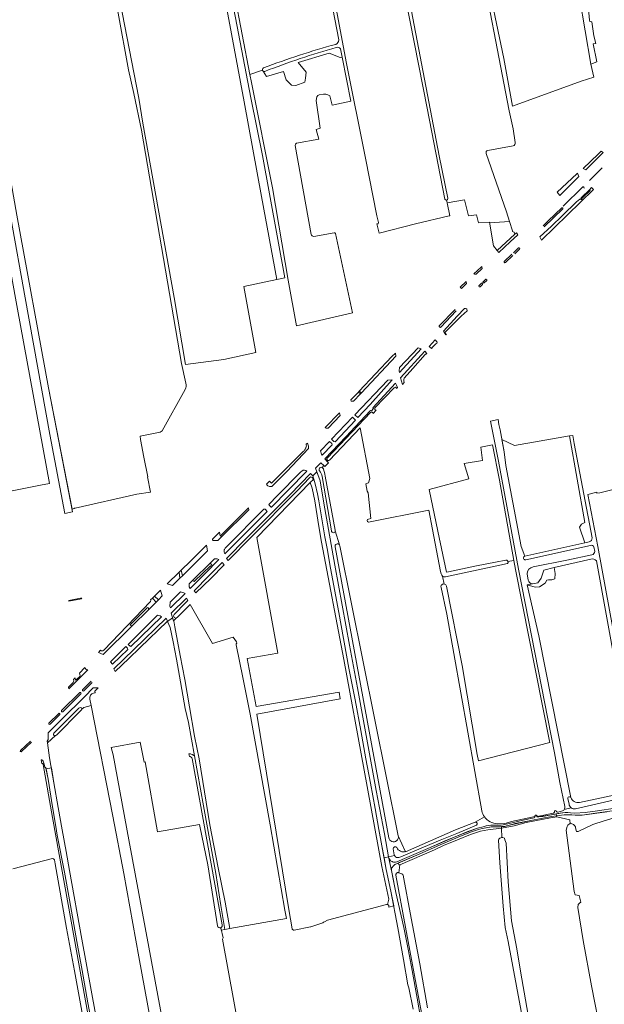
# Model space of a CAD drawing. Header units: metres. Extents: x 209813 to 223847, y 571801 to 587119.
# Tile 200 of 256: x 217443 to 217786, y 574814 to 575392. Entities that reach past the tile are written whole.
import ezdxf

# ---------------------------------------------------------------- set-up
doc = ezdxf.new("R2010")
doc.units = ezdxf.units.M
for name, color, linetype, lineweight in [('B-RO-GR-BEPLANTING_CULTUUR_ROOS-GV', 8, 'Continuous', 0), ('B-RO-GR-GRAS-GV', 8, 'Continuous', 0), ('B-RO-GR-GROENVOORZIENING-GV', 8, 'Continuous', 0), ('B-RO-GR-HAAG-GV', 8, 'Continuous', 0), ('B-RO-KW-KUNSTWERK_STUW-GV', 8, 'Continuous', 0), ('B-RO-OG-TERREIN_CULTUURSCHEIDING-GV', 8, 'Continuous', 0), ('B-RO-OG-WEG-GV', 8, 'Continuous', 0), ('B-RO-VH-ONVERHARD-GV', 8, 'Continuous', 0), ('B-RO-VH-VERHARDING_HALFVERHARDING-GV', 8, 'Continuous', 0), ('B-RO-VH-VERHARDING_OPEN-GV', 8, 'Continuous', 0), ('B-RO-VH-VERHARDING_PUIN-GV', 8, 'Continuous', 0), ('B-RO-VH-VERHARDING_SIERBESTRATING-GV', 8, 'Continuous', 0), ('B-RO-VH-VERHARDING_STRAATBAKSTEEN-GV', 8, 'Continuous', 0), ('B-RO-VH-VERHARDING_TEGEL-GV', 8, 'Continuous', 0)]:
    doc.layers.add(name, color=color, linetype=linetype, lineweight=lineweight)

msp = doc.modelspace()

# ---------------------------------------------------------------- linework, layer by layer
at = {"layer": 'B-RO-GR-BEPLANTING_CULTUUR_ROOS-GV', "flags": 128}
for points in [[(217785.167, 575305.18), (217777.784, 575297.914)], [(217773.844, 575294.036), (217762.302, 575282.678)], [(217761.447, 575281.836), (217753.512, 575274.101), (217750.44, 575271.305)], [(217751.098, 575270.683), (217762.01, 575281.116)], [(217736.07, 575258.248), (217733.056, 575255.385)], [(217733.768, 575254.769), (217736.685, 575257.529)], [(217732.185, 575254.558), (217727.643, 575250.244)], [(217728.366, 575249.665), (217732.748, 575253.811)], [(217716.74, 575239.887), (217715.184, 575238.41)], [(217715.884, 575237.793), (217717.351, 575239.198)], [(217714.341, 575237.598), (217712.769, 575236.052)], [(217713.482, 575235.474), (217714.92, 575236.86)], [(217698.877, 575222.079), (217689.524, 575212.441)], [(217690.49, 575211.814), (217699.368, 575221.318)], [(217589.563, 575107.273), (217590.761, 575106.159), (217590.905, 575106.085), (217600.763, 575116.058), (217611.716, 575127.281), (217611.242, 575127.659), (217610.385, 575127.788), (217609.972, 575127.789), (217609.772, 575127.763), (217609.578, 575127.716), (217609.388, 575127.646), (217609.022, 575127.454), (217607.931, 575126.64), (217594.263, 575112.655)], [(217594.263, 575112.655), (217589.524, 575107.884)], [(217586.568, 575104.908), (217581.43, 575099.734), (217569.766, 575088.044), (217563.795, 575082.092), (217563.362, 575081.336), (217563.277, 575081.143), (217563.153, 575080.75), (217563.122, 575080.549), (217563.111, 575080.345), (217563.141, 575079.928), (217563.304, 575079.092), (217563.537, 575078.682), (217571.613, 575086.667), (217588.419, 575103.522)], [(217588.419, 575103.522), (217587.198, 575104.86)]]:
    msp.add_lwpolyline(points, dxfattribs=at)
at = {"layer": 'B-RO-GR-BEPLANTING_CULTUUR_ROOS-GV'}
for points in [[(217774.418, 575293.319, 0.8835274), (217773.844, 575294.036)], [(217762.01, 575281.116, 0.8364815), (217761.447, 575281.836)], [(217736.685, 575257.529, 0.8965959), (217736.07, 575258.248)], [(217727.643, 575250.244, 0.8263369), (217728.366, 575249.665)], [(217715.184, 575238.41, 0.8936421), (217715.884, 575237.793)], [(217717.351, 575239.198, 0.8861945), (217716.74, 575239.887)], [(217712.769, 575236.052, 0.8862319), (217713.482, 575235.474)], [(217714.92, 575236.86, 0.8846179), (217714.341, 575237.598)], [(217689.524, 575212.441, 0.8080528), (217690.49, 575211.814)], [(217587.198, 575104.86, 0.3680547), (217586.568, 575104.908)], [(217589.524, 575107.884, 0.3552761), (217589.563, 575107.273)]]:
    msp.add_lwpolyline(points, format="xyb", dxfattribs=at)
at = {"layer": 'B-RO-GR-GRAS-GV', "flags": 128}
for points in [[(217427.419, 575112.991), (217438.693, 575115.612), (217455.396, 575118.927), (217460.568, 575120.005), (217441.876, 575222.273), (217431.316, 575279.608), (217425.608, 575311.537), (217424.352, 575323.343), (217421.819, 575336.043), (217419.042, 575350.706), (217418.726, 575351.231), (217415.818, 575367.344), (217415.025, 575366.999), (217414.43, 575371.101), (217415.134, 575371.13), (217403.61, 575434.977), (217388.1, 575522.809), (217358.577, 575688.187), (217357.213, 575695.729), (217356.777, 575697.367)], [(217478.825, 575529.859), (217488.856, 575475.196), (217488.592, 575473.212), (217500.527, 575410.791), (217513.095, 575346.233), (217515.447, 575331.395), (217533.835, 575229.134), (217540.45, 575189.843), (217562.945, 575192.783), (217581.788, 575196.856), (217574.714, 575235.7), (217594.069, 575239.693), (217585.042, 575288.407), (217574.934, 575344.021), (217565.345, 575395.402), (217549.676, 575477.062), (217539.705, 575530.139), (217528.876, 575584.95)], [(217574.674, 575555.11), (217571.522, 575560.225), (217569.154, 575560.316), (217543.466, 575554.395), (217541.861, 575554.079), (217550.348, 575508.253), (217569.308, 575407.206), (217578.334, 575360.026)], [(217630.436, 575380.302), (217598.926, 575543.265), (217596.937, 575542.917), (217583.479, 575548.141)], [(217734.114, 575320.061), (217732.903, 575328.111), (217730.522, 575338.695), (217711.532, 575437.541), (217691.739, 575540.99), (217653.396, 575538.323), (217646.913, 575536.802), (217656.703, 575483.29), (217689.485, 575312.354), (217694.562, 575287.382)], [(217393.764, 575528.032), (217393.642, 575526.294), (217407.127, 575446.903), (217419.779, 575376.201), (217420.505, 575372.209), (217421.473, 575372.446), (217422.267, 575368.544), (217421.219, 575368.289), (217425.455, 575345.002), (217428.749, 575326.689), (217432.637, 575327.713), (217441.505, 575277.432), (217460.072, 575176.103), (217473.938, 575105.009), (217475.048, 575105.243)], [(217540.747, 575178.894), (217538.149, 575190.37), (217514.66, 575327.369), (217510.181, 575348.817), (217507.006, 575362.787), (217494.835, 575429.568), (217492.436, 575440.457), (217475.935, 575529.115)], [(217692.809, 575286.951), (217682.393, 575340.354), (217657.147, 575468.717)], [(217619.189, 575451.228), (217634.914, 575367.541), (217646.214, 575310.968), (217652.919, 575277.106), (217653.829, 575273.146), (217653.569, 575272.312), (217652.878, 575272.402), (217654.137, 575266.949), (217675.44, 575272.33), (217695.29, 575277.03), (217695.651, 575277.1), (217694.115, 575284.821)], [(217716.326, 575422.853), (217727.307, 575369.363), (217732.385, 575341.379), (217772.886, 575356.139), (217780.169, 575358.495), (217778.54, 575366.16), (217765.156, 575444.531)], [(217778.54, 575366.16), (217782.092, 575367.45), (217779.824, 575378.054), (217781.49, 575378.344), (217780.33, 575382.68), (217778.983, 575390.972), (217777.937, 575391.137), (217777.773, 575391.957), (217776.823, 575400.749)], [(217624.815, 575372.499), (217606.572, 575367.177), (217611.297, 575361.446), (217610.931, 575357.884), (217610.475, 575355.509), (217605.359, 575353.5), (217602.711, 575353.865), (217599.605, 575356.879), (217598.096, 575361.798), (217588.016, 575358.794), (217586.139, 575361.98)], [(217614.248, 575266.158), (217604.88, 575318.402), (217605.027, 575319.075), (217605.762, 575319.735), (217618.727, 575322.182), (217617.209, 575327.809), (217619.618, 575328.463), (217617.139, 575344.804), (217617.602, 575346.855), (217618.198, 575347.648), (217619.057, 575348.177), (217621.571, 575348.574), (217622.894, 575348.508), (217624.151, 575348.111), (217625.143, 575347.516), (217626.598, 575342.026), (217637.639, 575344.486), (217632.383, 575370.287), (217631.401, 575370.098), (217624.815, 575372.499)], [(217585.676, 575362.615), (217578.334, 575360.026), (217579.224, 575355.379), (217591.505, 575293.556), (217600.839, 575239.278), (217605.748, 575212.52), (217638.533, 575220.094), (217628.476, 575266.749)], [(217730.719, 575273.788), (217729.026, 575279.449), (217717.075, 575313.775)], [(217717.919, 575315.385), (217732.965, 575318.128)], [(217693.811, 575286.345), (217694.115, 575284.821), (217704.328, 575286.572), (217706.612, 575277.154), (217711.343, 575277.722), (217712.478, 575272.991), (217718.913, 575273.464)], [(217732.39, 575268.203), (217730.719, 575273.788), (217721.871, 575273.171), (217718.913, 575273.464), (217721.278, 575259.46), (217723.437, 575256.705), (217733.827, 575266.312)], [(217627.735, 575267.168), (217615.762, 575265.051)], [(217733.827, 575266.312), (217733.544, 575267.54)], [(217526.758, 575150.963), (217540.251, 575175.186)], [(217724.513, 575154.573), (217724.003, 575157.523), (217719.476, 575156.653), (217724.31, 575133.041), (217736.086, 575069.781), (217757.076, 574961.873), (217760.252, 574944.441), (217763.142, 574930.437), (217763.127, 574929.583), (217762.931, 574928.971), (217762.78, 574928.67), (217766.972, 574929.639)], [(217647.971, 575099.139), (217649.341, 575099.377), (217647.795, 575114.555), (217647.243, 575115.476), (217646.349, 575119.723), (217647.955, 575120.462), (217648.734, 575122.857), (217643.053, 575152.639), (217625.029, 575133.6)], [(217728.65, 575130.551), (217727.603, 575138.505), (217725.17, 575151.449), (217724.513, 575154.573)], [(217475.798, 575105.542), (217511.972, 575113.648), (217519.886, 575114.958), (217518.206, 575123.948), (217518.381, 575123.978), (217516.096, 575135.398), (217514.121, 575145.833), (217513.885, 575147.839), (217525.608, 575150.176)], [(217765.91, 575147.866), (217733.683, 575142.362), (217726.271, 575145.714), (217727.603, 575138.505)], [(217779.267, 575088.026), (217768.769, 575143.44), (217767.844, 575148.196), (217765.91, 575147.866), (217775.005, 575097.134), (217773.021, 575096.102), (217771.751, 575094.436)], [(217733.352, 575074.695), (217724.832, 575121.856), (217720.815, 575142.648), (217713.824, 575141.262), (217714.91, 575133.453), (217704.192, 575131.657), (217706.922, 575122.781), (217683.54, 575116.386), (217688.69, 575091.93), (217693.641, 575067.991), (217694.891, 575068.14), (217711.336, 575071.578), (217722.565, 575073.879), (217728.605, 575075.017), (217729.173, 575074.917), (217729.793, 575074.452), (217729.821, 575074.116)], [(217624.243, 575133.418), (217623.668, 575132.826), (217624.401, 575132.023), (217622.277, 575130.013), (217621.701, 575130.553), (217620.675, 575129.399)], [(217728.65, 575130.551), (217737.54, 575083.085), (217739.803, 575077.406), (217775.042, 575085.189), (217771.751, 575094.436)], [(217622.47, 575124.355), (217628.367, 575092.629)], [(217797.72, 575118.106), (217785.249, 575114.905), (217783.811, 575114.517), (217782.064, 575114.241), (217781.975, 575114.862), (217776.784, 575113.501), (217782.552, 575083.055), (217795.9, 575010.353)], [(217692.415, 575060.987), (217691.479, 575065.567), (217690.96, 575066.207), (217690.582, 575067.033), (217690.286, 575068.291), (217685.471, 575092.929), (217683.319, 575104.305), (217647.929, 575097.332)], [(217631.086, 575083.484), (217665.387, 574913.158), (217669.715, 574903.881), (217698.926, 574916.779), (217710.494, 574921.204), (217715.947, 574924.383)], [(217778.355, 575083.621), (217740.243, 575075.094)], [(217775.042, 575085.189), (217777.589, 575085.752)], [(217780.747, 575080.137), (217780.258, 575082.796)], [(217744.633, 575071.055), (217764.387, 575075.019), (217779.153, 575078.117)], [(217754.366, 574967.895), (217754.248, 574968.768), (217734.303, 575069.433), (217733.352, 575074.695), (217729.821, 575074.116), (217729.855, 575073.7), (217729.522, 575072.977), (217720.638, 575071.055), (217693.114, 575065.125), (217692.248, 575065.161), (217691.479, 575065.567)], [(217755.495, 575063.385), (217757.241, 575064.02), (217757.479, 575067.116), (217757.003, 575070.607), (217750.957, 575069.189), (217749.262, 575064.441), (217747.311, 575061.727), (217741.037, 575060.54)], [(217778.431, 575075.633), (217757.003, 575070.607)], [(217806.503, 574947.385), (217805.481, 574954.792), (217803.917, 574961.725), (217802.015, 574968.012), (217793.639, 575009.92), (217781.77, 575074.567)], [(217741.663, 575063.316), (217741.163, 575066.875)], [(217714.469, 574927.78), (217693.832, 575043.25), (217690.521, 575059.014)], [(217693.654, 575059.735), (217702.997, 575013.249), (217711.789, 574960.942), (217712.582, 574957.254), (217754.366, 574967.895)], [(217755.495, 575063.385), (217753.59, 575063.385), (217752.717, 575063.227), (217751.685, 575061.48), (217748.351, 575059.258), (217745.732, 575059.178), (217741.037, 575060.54)], [(217741.037, 575060.54), (217744.186, 575061.136)], [(217741.037, 575060.54), (217747.875, 575030.524), (217766.748, 574935.72)], [(217543.271, 575048.932), (217535.618, 575041.357), (217535.293, 575041.209), (217533.409, 575039.471), (217533.56, 575039.06), (217533.79, 575038.13), (217534.2, 575035.85), (217537.44, 575018.94), (217540.18, 575004.95), (217542.76, 574988.99), (217545.84, 574971.61), (217548.51, 574958.29), (217554.85, 574919.66), (217559.77, 574894.41), (217563.83, 574874.173), (217566.491, 574858.748), (217599.838, 574864.691), (217598.904, 574869.604), (217590.176, 574919.689), (217578.431, 574984.664), (217574.099, 575006.155), (217570.258, 575025.361)], [(217570.559, 575026.212), (217570.4, 575027.09), (217568.42, 575029.69), (217556.4, 575026.05), (217543.271, 575048.932)], [(217524.025, 574782.395), (217513.159, 574842.116), (217504.256, 574891.155), (217497.838, 574924.64), (217485.2, 574989.665), (217480.888, 574988.543), (217479.539, 574987.613), (217479.403, 574987.135), (217478.682, 574986.379), (217464.726, 574972.332), (217464.169, 574971.988), (217459.422, 574967.801), (217460.704, 574959), (217463.27, 574944.29), (217465.71, 574929.89), (217468.01, 574916.76), (217470.37, 574904), (217472.35, 574892.8), (217479.66, 574852.57), (217487.61, 574808.63)], [(217559.33, 574860.341), (217553.513, 574896.124), (217548.937, 574918.768), (217548.744, 574919.807), (217524.049, 574915.556), (217516.729, 574956.608), (217516.188, 574956.506), (217513.973, 574968.135), (217496.861, 574964.957), (217498.04, 574960.795), (217507.302, 574910.884), (217526.49, 574807.91)], [(217771.786, 574932.805), (217796.693, 574938.033)], [(217765.663, 574931.763), (217764.968, 574935.102)], [(217765.983, 574936.145), (217766.748, 574935.72)], [(217784.618, 574796.223), (217778.798, 574825.221), (217773.929, 574851.785), (217770.754, 574871.047), (217771.072, 574872.952), (217771.784, 574873.707), (217772.67, 574874.15), (217771.586, 574878.233), (217769.285, 574878.579), (217768.649, 574880.579), (217763.951, 574916.497), (217764.516, 574918.744), (217765.011, 574919.494), (217765.905, 574920.153), (217766.343, 574920.225), (217766.054, 574922.563), (217758.425, 574924.323), (217754.848, 574923.794), (217740.497, 574920.957), (217733.554, 574919.074), (217725.962, 574917.599)], [(217742.493, 574784.02), (217729.952, 574851.092), (217728.206, 574859.426), (217726.936, 574871.809), (217725.11, 574897.368), (217724.316, 574910.703), (217724.475, 574911.258), (217725.031, 574911.893), (217726.224, 574912.22), (217725.962, 574917.599), (217717.919, 574916.779), (217713.652, 574915.985), (217707.799, 574913.902), (217700.126, 574910.925), (217692.056, 574907.552), (217686.599, 574904.906), (217666.325, 574896.174), (217665.832, 574891.538), (217666.932, 574891.028), (217667.546, 574890.817), (217668.012, 574890.478), (217668.285, 574890.011), (217668.708, 574887.947), (217672.386, 574867.971), (217678.075, 574838.04), (217682.672, 574812.243)], [(217726.224, 574912.22), (217726.861, 574912.111), (217727.688, 574911.714), (217728.052, 574910.921), (217728.795, 574908.851), (217729.853, 574886.096), (217731.97, 574863.342), (217735.012, 574846.806), (217737.261, 574833.709), (217740.965, 574812.41), (217747.183, 574778.94), (217752.872, 574745.206), (217753.269, 574743.618), (217754.453, 574742.541), (217761.23, 574745.018), (217776.836, 574750.377), (217788.796, 574754.312), (217789.841, 574754.176), (217790.401, 574752.86)], [(217483.57, 574788.788), (217475.235, 574833.953), (217470.711, 574858.956), (217463.911, 574896.749), (217463.541, 574899.183), (217462.959, 574899.766), (217462.383, 574899.791), (217439.146, 574893.753)], [(217592.144, 574697.672), (217591.442, 574701.242), (217590.054, 574701.432), (217589.644, 574702.662), (217562.204, 574852.528), (217562.554, 574853.314), (217561.265, 574859.237)]]:
    msp.add_lwpolyline(points, dxfattribs=at)
at = {"layer": 'B-RO-GR-GRAS-GV'}
for points in [[(217586.349, 575363.869, -0.0263544), (217628.754, 575377.73)], [(217628.754, 575377.73, 0.3128235), (217630.436, 575380.302)], [(217732.965, 575318.128, 0.3865237), (217734.114, 575320.061)], [(217717.075, 575313.775, -0.4699964), (217717.919, 575315.385)], [(217628.476, 575266.749, 0.3696771), (217627.735, 575267.168)], [(217733.544, 575267.54, -0.4207852), (217732.39, 575268.203)], [(217615.762, 575265.051, -0.4099222), (217614.248, 575266.158)], [(217540.251, 575175.186, 0.1693634), (217540.747, 575178.894)], [(217525.608, 575150.176, 0.2219079), (217526.758, 575150.963)], [(217620.675, 575129.399, -0.2323509), (217621.44, 575128.551)], [(217621.44, 575128.551, -0.0464843), (217622.47, 575124.355)], [(217625.029, 575133.6, -0.2250131), (217624.243, 575133.418)], [(217475.048, 575105.243, -0.1414492), (217475.798, 575105.542)], [(217647.929, 575097.332, -0.9563188), (217647.971, 575099.139)], [(217628.367, 575092.629, -0.0755698), (217628.436, 575092.288)], [(217777.589, 575085.752, 0.3170431), (217779.267, 575088.026)], [(217630.863, 575083.967, -0.0970274), (217631.086, 575083.484)], [(217780.258, 575082.796, 0.4131389), (217778.355, 575083.621)], [(217740.243, 575075.094, -0.8946577), (217739.803, 575077.406)], [(217779.153, 575078.117, 0.3306482), (217780.747, 575080.137)], [(217741.163, 575066.875, -0.3858586), (217744.633, 575071.055)], [(217781.77, 575074.567, 0.3314253), (217778.431, 575075.633)], [(217744.186, 575061.136, -0.3443558), (217741.663, 575063.316)], [(217570.258, 575025.361, -0.2094876), (217570.559, 575026.212)], [(217764.968, 574935.102, -0.4469966), (217765.983, 574936.145)], [(217766.972, 574929.639, -0.2038403), (217765.663, 574931.763)], [(217766.748, 574935.72, 0.4045718), (217771.786, 574932.805)], [(217715.947, 574924.383, -0.0982876), (217714.469, 574927.78)], [(217561.265, 574859.237, -0.4918465), (217559.33, 574860.341)]]:
    msp.add_lwpolyline(points, format="xyb", dxfattribs=at)
at = {"layer": 'B-RO-GR-GRAS-GV', "flags": 128}
msp.add_lwpolyline([(217613.757, 575120.493), (217582.334, 575088.212), (217594.649, 575020.32), (217576.758, 575017.188), (217582.058, 574989.133), (217630.646, 574997.475), (217631.368, 574993.622), (217582.363, 574984.666), (217601.106, 574869.996), (217603.08, 574858.6), (217603.21, 574858.31), (217603.38, 574858.11), (217603.62, 574857.96), (217603.93, 574857.89), (217604.22, 574857.9), (217613.87, 574859.7), (217614.07, 574859.67), (217621.13, 574862.19), (217621.56, 574862.52), (217622.13, 574862.76), (217623.94, 574863.69), (217658.6, 574872.85), (217659.16, 574872.85), (217659.806, 574875.986), (217655.799, 574895.264), (217645.43, 574951.659), (217633.433, 575016.6), (217620.372, 575085.633), (217618.577, 575096), (217616.337, 575109.884), (217614.836, 575117.239)], close=True, dxfattribs=at)
at = {"layer": 'B-RO-GR-GRAS-GV'}
for centre, radius, start, end in [((217586.698, 575362.874), 1.054, 109.317998, 240.642274), ((217693.668, 575287.24), 0.907, 198.616063, 6.692989), ((217692.079, 575059.415), 1.608, 11.482257, 194.80565)]:
    msp.add_arc(centre, radius, start, end, dxfattribs=at)
at = {"layer": 'B-RO-GR-GROENVOORZIENING-GV', "flags": 128}
for points in [[(217586.139, 575361.98), (217588.016, 575358.794), (217598.096, 575361.798), (217599.605, 575356.879), (217602.711, 575353.865), (217605.359, 575353.5), (217610.475, 575355.509), (217610.931, 575357.884), (217611.297, 575361.446), (217606.572, 575367.177), (217624.815, 575372.499), (217631.401, 575370.098), (217632.383, 575370.287), (217631.425, 575375.188)], [(217620.675, 575129.399), (217621.701, 575130.553), (217619.961, 575132.185), (217616.774, 575128.9), (217619.52, 575121.57), (217620.54, 575115.48), (217622.32, 575105.02), (217628.19, 575072.03), (217636.69, 575025.06), (217641.49, 575000), (217652.49, 574939.82), (217657.32, 574914.41), (217659.762, 574900.796), (217663.276, 574901.642), (217663.08, 574902.07), (217662.51, 574905.463)], [(217626.174, 575092.145), (217620.685, 575124.157)], [(217630.863, 575083.967), (217628.436, 575092.288)], [(217659.837, 574912.084), (217628.404, 575082.753)], [(217480.731, 574998.225), (217485.76, 575003.241)], [(217466.062, 574984.993), (217460.353, 574979.354)], [(217449.416, 574968.828), (217443.623, 574963.246)], [(217801.03, 574936.268), (217769.488, 574929.123)], [(217756.541, 574926.554), (217748.001, 574924.675), (217747.307, 574924.599), (217746.6, 574925.081), (217746.6, 574925.337), (217746.43, 574925.32), (217746.48, 574925.13), (217746.74, 574924.62), (217747, 574924.37), (217747.47, 574924.28), (217747.93, 574924.26), (217755.31, 574925.55), (217761.85, 574926.6), (217763.36, 574926.87), (217765.06, 574926.82), (217766.49, 574926.64), (217769.13, 574926.54), (217775.06, 574926.97), (217782.46, 574927.91), (217792.82, 574929.35)], [(217757.972, 574928.007), (217757.146, 574927.858)], [(217795.24, 574928.5), (217781.23, 574926.49), (217773.43, 574925.29), (217772.63, 574925.24), (217767.4, 574925.45), (217765.4, 574925.53), (217764.9, 574925.57), (217763.08, 574925.58), (217762.72, 574925.51), (217758.268, 574924.973)], [(217766.972, 574929.639), (217762.78, 574928.67), (217762.61, 574928.329), (217761.918, 574927.841), (217761.162, 574927.571), (217759.299, 574927.161)], [(217659.762, 574900.796), (217659.94, 574900.06), (217660.22, 574899.43), (217660.86, 574898.6), (217661.23, 574898.28), (217661.76, 574898.03), (217662.04, 574897.86), (217662.64, 574897.76), (217663.19, 574897.73), (217663.84, 574897.77), (217664.48, 574897.93), (217670.54, 574900.39), (217684.24, 574906.33), (217697.84, 574912.25), (217706.34, 574915.64), (217711.96, 574917.62), (217715.23, 574918.5), (217717.01, 574919.03), (217719.74, 574919.35), (217725.32, 574919.53), (217725.9, 574919.51), (217727.07, 574919.62), (217729.68, 574920.18), (217739.56, 574922.53), (217745.14, 574923.75), (217745.4, 574924.04), (217745.78, 574924.63), (217745.79, 574924.91), (217745.699, 574925.246)], [(217715.947, 574924.383), (217710.494, 574921.204)], [(217745.699, 574925.246), (217745.428, 574924.591), (217744.733, 574924.31), (217731.885, 574921.678), (217728.86, 574920.57), (217727.97, 574920.47), (217723.731, 574920.29)], [(217758.425, 574924.323), (217766.054, 574922.563), (217766.343, 574920.225), (217766.985, 574920.33), (217768.212, 574919.905), (217768.844, 574919.167), (217769.374, 574918.367), (217769.552, 574917.818), (217769.969, 574915.777), (217770.127, 574915.737), (217770.621, 574915.752), (217771.033, 574915.798), (217779.733, 574919.8), (217786.338, 574921.988), (217797.407, 574925.388)], [(217711.326, 574919.451), (217699.81, 574914.58), (217690.05, 574910.7), (217680.3, 574906.51), (217666.89, 574900.92), (217665.78, 574900.55), (217665.32, 574900.46), (217664.34, 574900.49), (217663.81, 574900.91), (217663.276, 574901.642)], [(217726, 574918.65), (217725.5, 574918.54), (217724.29, 574918.42), (217720.87, 574918.42), (217719.1, 574918.27), (217714.92, 574917.57), (217713.01, 574917.11), (217708.4, 574915.5), (217701.88, 574913.07), (217691.3, 574908.5), (217676.22, 574901.82), (217665.567, 574897.247), (217665.745, 574896.235), (217666.325, 574896.173), (217686.599, 574904.906), (217692.056, 574907.552), (217700.126, 574910.925), (217707.799, 574913.902), (217713.652, 574915.985), (217717.919, 574916.779), (217725.962, 574917.599)], [(217669.715, 574903.881), (217665.387, 574913.158)], [(217665.567, 574897.247), (217664.06, 574896.6), (217663.8, 574896.51), (217663.39, 574896.3), (217662.79, 574895.74), (217661.53, 574894.17), (217661.43, 574894), (217661.39, 574893.68), (217661.38, 574893.38), (217661.43, 574892.78), (217662.34, 574887.75), (217663.99, 574879.93), (217668.6, 574859.467), (217671.319, 574846.711), (217673.486, 574834.102), (217676.516, 574817.837), (217678.649, 574805.28)], [(217692.153, 574739.56), (217675.399, 574828.956), (217664.01, 574890.04), (217664, 574890.242), (217664.026, 574890.493), (217664.106, 574890.758), (217664.248, 574891.012), (217664.463, 574891.26), (217664.741, 574891.452), (217665.032, 574891.561), (217665.31, 574891.608), (217665.607, 574891.591), (217665.832, 574891.538), (217666.325, 574896.173)]]:
    msp.add_lwpolyline(points, dxfattribs=at)
at = {"layer": 'B-RO-GR-GROENVOORZIENING-GV'}
for points in [[(217629.042, 575375.903, 0.0240147), (217587.087, 575361.895)], [(217631.425, 575375.188, 0.3431386), (217629.042, 575375.903)], [(217587.087, 575361.895, -0.239232), (217586.139, 575361.98)], [(217619.24, 575127.333, -0.7943329), (217620.675, 575129.399)], [(217620.685, 575124.157, 0.1100778), (217619.24, 575127.333)], [(217628.436, 575092.288, -0.9818631), (217626.174, 575092.145)], [(217628.404, 575082.753, -0.8475305), (217630.863, 575083.967)], [(217480.096, 574998.897, 0.9357389), (217480.731, 574998.225)], [(217757.146, 574927.858, -0.3534737), (217756.541, 574926.554)], [(217759.299, 574927.161, -0.409238), (217757.972, 574928.007)], [(217769.488, 574929.123, -0.2103048), (217766.972, 574929.639)], [(217710.494, 574921.204, -0.8582185), (217711.326, 574919.451)], [(217723.731, 574920.29, -0.2449608), (217715.947, 574924.383)], [(217662.51, 574905.463, -0.7874204), (217664.495, 574906.307)], [(217664.495, 574906.307, 0.3708736), (217669.864, 574903.892)]]:
    msp.add_lwpolyline(points, format="xyb", dxfattribs=at)
at = {"layer": 'B-RO-GR-GROENVOORZIENING-GV', "flags": 128}
for points in [[(217662.756, 574872.094), (217661.13, 574880.78), (217658.39, 574893.49), (217655.85, 574907.25), (217653.98, 574916.97), (217651.86, 574929.21), (217649.09, 574944.06), (217646.41, 574958.31), (217643.4, 574975.1), (217640.03, 574993.03), (217636.41, 575011.65), (217630.45, 575044.3), (217627.95, 575057.85), (217625.32, 575072.46), (217623.8, 575080.77), (217622.39, 575088.59), (217621.14, 575095.79), (217618.71, 575109.82), (217617.9, 575113.83), (217616.55, 575119.81), (217615.763, 575122.544), (217613.757, 575120.493), (217614.836, 575117.239), (217616.337, 575109.884), (217618.577, 575096), (217620.372, 575085.633), (217633.433, 575016.6), (217645.43, 574951.659), (217655.799, 574895.264), (217659.806, 574875.986), (217659.16, 574872.85), (217659.44, 574872.75), (217659.67, 574872.56), (217659.8, 574872.27), (217659.89, 574871.85), (217659.92, 574871.51), (217659.914, 574871.314)], [(217725.962, 574917.599), (217733.554, 574919.074), (217740.497, 574920.957), (217754.848, 574923.794), (217758.425, 574924.323), (217758.268, 574924.973), (217755.45, 574924.56), (217743.21, 574922.1), (217729.05, 574919), (217727.92, 574918.73), (217726, 574918.65)]]:
    msp.add_lwpolyline(points, close=True, dxfattribs=at)
at = {"layer": 'B-RO-GR-GROENVOORZIENING-GV'}
msp.add_arc((217662.639, 574912.482), 2.83, 188.085817, 12.422567, dxfattribs=at)
at = {"layer": 'B-RO-GR-HAAG-GV', "flags": 128}
for points in [[(217485.102, 575003.877), (217480.096, 574998.897)], [(217478.445, 574997.272), (217467.738, 574986.684)], [(217468.394, 574986.026), (217479.064, 574996.601)], [(217460.99, 574978.691), (217466.684, 574984.328)], [(217444.296, 574962.594), (217450.052, 574968.171)]]:
    msp.add_lwpolyline(points, dxfattribs=at)
at = {"layer": 'B-RO-GR-HAAG-GV'}
for points in [[(217479.064, 574996.601, 0.9598912), (217478.445, 574997.272)], [(217466.684, 574984.328, 0.9598146), (217466.062, 574984.993)], [(217467.738, 574986.684, 0.9771865), (217468.394, 574986.026)], [(217460.353, 574979.354, 0.9770374), (217460.99, 574978.691)], [(217443.623, 574963.246, 0.9487781), (217444.296, 574962.594)]]:
    msp.add_lwpolyline(points, format="xyb", dxfattribs=at)
at = {"layer": 'B-RO-KW-KUNSTWERK_STUW-GV', "flags": 128}
msp.add_lwpolyline([(217478.816, 575052.635), (217471.958, 575051.332), (217472.002, 575050.865), (217479.524, 575052.267), (217479.553, 575052.775)], close=True, dxfattribs=at)
at = {"layer": 'B-RO-OG-TERREIN_CULTUURSCHEIDING-GV', "flags": 128}
for points in [[(217775.525, 575304.182), (217785.69, 575314.217), (217784.605, 575315.063), (217782.71, 575313.28), (217773.959, 575304.929)], [(217760.195, 575289.051), (217771.444, 575300.154), (217770.613, 575302.119), (217770.28, 575301.84), (217758.672, 575290.955)], [(217777.677, 575292.37), (217778.041, 575291.941), (217773.562, 575287.594), (217773.349, 575287.347), (217773.253, 575287.182), (217773.189, 575287.001), (217773.131, 575286.744), (217772.523, 575286.763), (217771.931, 575286.864), (217769.969, 575285.31), (217761.753, 575277.251), (217755.326, 575271.073), (217748.461, 575264.688), (217749.527, 575262.795), (217780.002, 575292.483), (217778.959, 575293.657)], [(217724.466, 575255.523), (217731.15, 575261.856), (217735.608, 575265.957), (217734.768, 575267.158), (217733.827, 575266.312), (217723.437, 575256.705)], [(217711.093, 575242.803), (217714.694, 575246.264), (217714.505, 575247.442), (217714.13, 575247.02), (217709.776, 575243.099), (217710.109, 575242.906), (217710.605, 575242.835)], [(217702.589, 575234.493), (217705.414, 575237.284), (217705.206, 575238.638), (217701.811, 575235.235)], [(217693.668, 575207.616), (217693.313, 575207.561), (217692.874, 575208.21), (217692.9, 575208.769), (217701.722, 575217.588), (217704.729, 575220.428), (217705.237, 575220.816), (217705.683, 575221.069), (217705.907, 575221.074), (217705.63, 575222.427), (217704.856, 575222.607), (217704.353, 575222.692), (217699.969, 575218.207), (217692.005, 575209.49), (217693.302, 575207.252)], [(217666.052, 575185.047), (217678.94, 575199.021), (217677.151, 575199.643), (217666.184, 575188.087), (217665.852, 575186.133)], [(217668.92, 575179.349), (217668.745, 575180.225), (217668.718, 575181.066), (217668.958, 575181.818), (217674.029, 575187.539), (217681.246, 575195.726), (217681.825, 575196.08), (217681.959, 575195.974), (217682.238, 575196.269), (217680.993, 575197.567), (217666.708, 575181.977), (217667.811, 575178.18)], [(217664.062, 575194.629), (217663.695, 575196.452), (217661.734, 575194.456), (217642.546, 575174.249), (217643.759, 575173.198)], [(217659.202, 575180.722), (217639.87, 575160.317), (217641.76, 575158.753), (217648.925, 575166.413), (217661.825, 575180.749)], [(217643.226, 575172.635), (217642.013, 575173.687), (217637.588, 575169.027), (217637.665, 575168.4), (217637.878, 575168.276), (217639.175, 575168.359)], [(217622.441, 575152.804), (217622.599, 575152.637), (217623.106, 575152.465), (217624.179, 575152.534), (217631.222, 575159.966), (217630.895, 575161.498)], [(217638.587, 575158.963), (217626.261, 575145.952), (217627.521, 575144.632), (217628.302, 575144.496), (217640.3, 575157.182)], [(217589.852, 575121.363), (217588.136, 575119.588), (217588.291, 575119.127), (217588.839, 575118.531), (217589.768, 575118.293), (217591.091, 575118.172), (217599.922, 575127.1), (217612.786, 575140.509), (217612.62, 575141.949), (217612.336, 575143.145), (217612.158, 575143.709), (217611.337, 575143.118), (217611.392, 575142.894), (217611.43, 575142.578), (217611.447, 575142.085), (217611.124, 575140.923), (217611.022, 575140.645), (217610.774, 575140.112), (217610.624, 575139.861), (217610.456, 575139.62), (217610.081, 575139.16), (217609.666, 575138.722), (217591.004, 575120.15)], [(217619.792, 575139.124), (217620.314, 575137.246), (217620.807, 575136.702), (217626.552, 575142.622), (217626.374, 575143.408), (217625.052, 575144.676)], [(217615.173, 575124.48), (217613.945, 575125.902), (217601.862, 575113.55), (217589.919, 575101.561), (217576.372, 575087.924), (217564.485, 575076.053), (217565.49, 575074.694), (217579.038, 575088.553), (217605.767, 575115.393), (217613.486, 575123.568), (217614.142, 575123.802), (217614.931, 575123.57), (217615.446, 575122.862), (217615.27, 575122.04), (217615.763, 575122.544)], [(217561.256, 575089.552), (217560.896, 575089.206), (217560.417, 575091.422), (217556.392, 575087.387), (217556.443, 575086.844), (217556.753, 575086.606), (217557.301, 575086.534), (217559.43, 575086.43), (217561.466, 575088.457)], [(217538.685, 575065.775), (217553.433, 575080.46), (217552.769, 575083.765), (217543.415, 575074.451), (217538.05, 575069.142)], [(217545.49, 575057.002), (217546.503, 575055.781), (217555.33, 575064.3), (217563.167, 575072.317), (217562.122, 575073.694), (217554.226, 575065.733)], [(217557.525, 575075.825), (217554.896, 575073.197), (217556.42, 575071.622), (217560.147, 575075.29), (217559.039, 575075.726)], [(217529.737, 575061.172), (217532.95, 575060.064), (217537.247, 575064.343), (217536.707, 575067.855)], [(217525.897, 575057.453), (217522.248, 575053.919), (217524.554, 575051.705), (217526.856, 575053.997)], [(217531.572, 575050.265), (217531.393, 575047.77), (217531.641, 575046.941), (217540.234, 575055.358), (217539.488, 575055.724), (217537.644, 575056.36)], [(217508.461, 575024.333), (217526.383, 575041.756), (217525.717, 575042.376), (217524.154, 575042.783), (217506.818, 575025.504), (217507.939, 575024.445)], [(217529.901, 575039.218), (217529.115, 575040.897), (217510.122, 575022.496), (217498.496, 575011.117), (217499.255, 575009.611), (217507.17, 575017.356), (217513.624, 575023.592)], [(217505.558, 575024.249), (217496.504, 575015.235), (217497.721, 575014.013), (217506.677, 575022.593), (217506.457, 575023.343)]]:
    msp.add_lwpolyline(points, close=True, dxfattribs=at)
for points in [[(217688.219, 575202.869), (217687.167, 575204.301), (217683.637, 575200.483), (217684.951, 575199.137), (217685.312, 575199.379)], [(217685.712, 575200.136), (217687.474, 575201.888)], [(217687.995, 575202.065), (217688.219, 575202.869)], [(217664.457, 575175.81), (217664.868, 575176.261), (217664.439, 575177.645), (217663.828, 575178.871), (217650.429, 575164.333), (217650.872, 575163.932), (217649.603, 575162.577), (217649.075, 575162.836), (217640.158, 575153.329), (217634.791, 575147.64), (217622.213, 575134.42), (217623.668, 575132.826), (217624.243, 575133.418)], [(217651.742, 575164.369), (217662.982, 575176.172)], [(217650.657, 575161.044), (217652.512, 575162.991)], [(217623.781, 575135.006), (217649.141, 575161.638)], [(217545.055, 575063.346), (217542.643, 575061.073), (217542.744, 575059.35), (217543.249, 575058.401), (217555.813, 575070.956), (217555.096, 575071.673), (217545.869, 575062.565)], [(217519.874, 575050.732), (217492.511, 575022.125)], [(217518.731, 575046.197), (217518.876, 575046.051), (217523.19, 575050.347), (217521.035, 575052.745), (217520.036, 575051.742)], [(217492.223, 575019.539), (217508.949, 575036.177), (217507.995, 575037.09), (217517.94, 575047.012)], [(217490.594, 575022.078), (217489.407, 575020.816), (217492.223, 575019.539)]]:
    msp.add_lwpolyline(points, dxfattribs=at)
at = {"layer": 'B-RO-OG-TERREIN_CULTUURSCHEIDING-GV'}
for points in [[(217685.312, 575199.379, -0.2804743), (217685.712, 575200.136)], [(217687.474, 575201.888, -0.1804994), (217687.995, 575202.065)], [(217662.982, 575176.172, -0.6111542), (217664.457, 575175.81)], [(217652.512, 575162.991, -0.5989399), (217651.742, 575164.369)], [(217649.141, 575161.638, -0.6646938), (217650.657, 575161.044)], [(217624.243, 575133.418, -0.5950277), (217623.781, 575135.006)], [(217545.869, 575062.565, -0.8394894), (217545.055, 575063.346)], [(217520.036, 575051.742, -0.2674341), (217519.874, 575050.732)], [(217492.511, 575022.125, -0.3541538), (217490.594, 575022.078)]]:
    msp.add_lwpolyline(points, format="xyb", dxfattribs=at)
at = {"layer": 'B-RO-OG-WEG-GV', "flags": 128}
for points in [[(217535.293, 575041.209), (217534.743, 575040.959), (217533.769, 575041.423), (217533.408, 575042.404), (217533.856, 575043.171), (217540.43, 575050.006), (217541.931, 575051.369), (217541.179, 575052.737), (217532.146, 575043.825), (217533.409, 575039.471)], [(217485.2, 574989.665), (217484.404, 574993.408), (217484.275, 574994.654), (217484.67, 574995.753), (217485.459, 574996.543), (217487.117, 574997.196), (217487.501, 574997.138), (217487.288, 574998.173), (217489.217, 575000), (217486.204, 574999.965), (217481.191, 574994.677), (217467.913, 574981.66), (217459.825, 574973.608), (217459.892, 574969.674), (217459.238, 574968.798), (217459.422, 574967.801), (217464.169, 574971.988), (217463.965, 574971.861), (217463.386, 574972.006), (217463.031, 574972.479), (217463.031, 574973.015), (217463.2, 574973.378), (217463.501, 574973.866), (217477.93, 574988.074), (217478.57, 574988.493), (217479.363, 574988.273), (217479.539, 574987.613), (217480.888, 574988.543)]]:
    msp.add_lwpolyline(points, close=True, dxfattribs=at)
for points in [[(217561.265, 574859.237), (217561.5, 574857.858), (217563.566, 574858.226), (217561.299, 574872.203), (217558.39, 574891.13), (217551.1, 574930.72), (217545.799, 574960.05), (217545.378, 574960.382), (217544.361, 574960.96), (217543.413, 574961.261), (217542.424, 574961.316), (217542.765, 574959.669)], [(217487.23, 574793.52), (217483.13, 574815.23), (217479.76, 574834.07), (217476.76, 574851.21), (217472.44, 574875.57), (217469.41, 574891.79), (217465.23, 574913.58), (217464.32, 574918.71), (217462.5, 574930.29), (217459.79, 574946.41), (217458.57, 574952.93), (217458.45, 574953.15), (217458.12, 574953.42), (217457.84, 574953.35), (217457.49, 574955.19), (217456.94, 574957.03), (217456.53, 574957.52), (217456.1, 574957.7), (217455.789, 574957.798), (217456.164, 574955.702), (217456.357, 574955.713), (217456.619, 574955.625), (217456.817, 574955.482), (217456.952, 574955.284), (217457.02, 574955.062), (217462.469, 574923.883), (217468.065, 574892.504), (217484.923, 574798.825)], [(217544.366, 574958.495), (217562.082, 574860.897)]]:
    msp.add_lwpolyline(points, dxfattribs=at)
at = {"layer": 'B-RO-OG-WEG-GV'}
for points in [[(217542.765, 574959.669, -0.4220261), (217544.366, 574958.495)], [(217562.082, 574860.897, -0.3756183), (217561.265, 574859.237)]]:
    msp.add_lwpolyline(points, format="xyb", dxfattribs=at)
at = {"layer": 'B-RO-VH-ONVERHARD-GV', "flags": 128}
msp.add_lwpolyline([(217565.345, 575395.402), (217574.934, 575344.021), (217585.042, 575288.407), (217594.069, 575239.693), (217598.751, 575240.658), (217585.755, 575312.413), (217578.941, 575346.395), (217557.173, 575459.767)], dxfattribs=at)
for points in [[(217469.568, 575102.41), (217474.252, 575103.397), (217460.072, 575176.103), (217441.505, 575277.432), (217432.637, 575327.713), (217428.749, 575326.689), (217437.872, 575275.968), (217446.363, 575229.039), (217460.931, 575148.742)], [(217617.599, 575126.828), (217615.173, 575124.48), (217616.55, 575119.81), (217617.9, 575113.83), (217618.71, 575109.82), (217621.14, 575095.79), (217622.39, 575088.59), (217623.8, 575080.77), (217625.32, 575072.46), (217627.95, 575057.85), (217630.45, 575044.3), (217636.41, 575011.65), (217640.03, 574993.03), (217643.4, 574975.1), (217646.41, 574958.31), (217649.09, 574944.06), (217651.86, 574929.21), (217653.98, 574916.97), (217655.85, 574907.25), (217657.118, 574900.315), (217659.762, 574900.796), (217657.32, 574914.41), (217652.49, 574939.82), (217641.49, 575000), (217636.69, 575025.06), (217628.19, 575072.03), (217622.32, 575105.02), (217620.54, 575115.48), (217619.52, 575121.57)]]:
    msp.add_lwpolyline(points, close=True, dxfattribs=at)
at = {"layer": 'B-RO-VH-VERHARDING_HALFVERHARDING-GV', "flags": 128}
msp.add_lwpolyline([(217537.247, 575064.343), (217538.685, 575065.775), (217538.05, 575069.142), (217536.707, 575067.855)], close=True, dxfattribs=at)
for points in [[(217792.82, 574929.35), (217782.46, 574927.91), (217775.06, 574926.97), (217769.13, 574926.54), (217766.49, 574926.64), (217765.06, 574926.82), (217763.36, 574926.87), (217759.03, 574926.2), (217758.118, 574926.041), (217758.268, 574924.973), (217762.72, 574925.51), (217763.08, 574925.58), (217764.9, 574925.57), (217766.16, 574925.51), (217769.33, 574925.3), (217772.63, 574925.24), (217773.43, 574925.29), (217787.9, 574927.29)], [(217678.649, 574805.28), (217676.516, 574817.837), (217673.486, 574834.102), (217671.319, 574846.711), (217668.6, 574859.467), (217663.99, 574879.93), (217661.62, 574891.91), (217659.762, 574900.796), (217657.118, 574900.315), (217658.39, 574893.49), (217661.13, 574880.78), (217665.18, 574859.15), (217668.48, 574840.6), (217671.04, 574825.78), (217671.6, 574823.87), (217674.12, 574811.39)]]:
    msp.add_lwpolyline(points, dxfattribs=at)
at = {"layer": 'B-RO-VH-VERHARDING_OPEN-GV', "flags": 128}
for points in [[(217777.677, 575292.37), (217772.956, 575287.767), (217772.841, 575287.623), (217772.746, 575287.469), (217772.671, 575287.303), (217772.588, 575287.038), (217772.523, 575286.763), (217773.131, 575286.744), (217773.189, 575287.001), (217773.253, 575287.182), (217773.349, 575287.347), (217773.562, 575287.594), (217778.041, 575291.941)], [(217746.43, 574925.32), (217745.699, 574925.246), (217745.79, 574924.91), (217745.78, 574924.63), (217745.4, 574924.04), (217745.14, 574923.75), (217739.56, 574922.53), (217729.68, 574920.18), (217727.07, 574919.62), (217725.9, 574919.51), (217725.32, 574919.53), (217719.74, 574919.35), (217717.01, 574919.03), (217715.23, 574918.5), (217711.96, 574917.62), (217702.17, 574914.03), (217692.04, 574909.78), (217684.24, 574906.33), (217670.54, 574900.39), (217664.48, 574897.93), (217663.84, 574897.77), (217663.19, 574897.73), (217662.64, 574897.76), (217662.04, 574897.86), (217661.76, 574898.03), (217661.23, 574898.28), (217660.86, 574898.6), (217660.22, 574899.43), (217659.94, 574900.06), (217659.762, 574900.796), (217661.43, 574892.78), (217661.38, 574893.38), (217661.39, 574893.68), (217661.43, 574894), (217661.53, 574894.17), (217662.79, 574895.74), (217663.39, 574896.3), (217663.8, 574896.51), (217664.06, 574896.6), (217676.22, 574901.82), (217691.3, 574908.5), (217701.88, 574913.07), (217708.4, 574915.5), (217713.01, 574917.11), (217714.92, 574917.57), (217720.05, 574918.38), (217722.43, 574918.45), (217724.29, 574918.42), (217725.5, 574918.54), (217726, 574918.65), (217727.92, 574918.73), (217734.13, 574920.33), (217743.21, 574922.1), (217755.45, 574924.56), (217758.268, 574924.973), (217758.118, 574926.041), (217750.2, 574924.62), (217747.93, 574924.26), (217747.47, 574924.28), (217747, 574924.37), (217746.74, 574924.62), (217746.48, 574925.13)]]:
    msp.add_lwpolyline(points, close=True, dxfattribs=at)
at = {"layer": 'B-RO-VH-VERHARDING_PUIN-GV', "flags": 128}
for points in [[(217545.799, 574960.05), (217551.1, 574930.72), (217558.39, 574891.13), (217561.299, 574872.203), (217563.566, 574858.226), (217566.491, 574858.748), (217563.83, 574874.173), (217559.77, 574894.41), (217554.85, 574919.66), (217548.51, 574958.29), (217545.84, 574971.61), (217542.76, 574988.99), (217540.18, 575004.95), (217537.44, 575018.94), (217534.2, 575035.85), (217533.79, 575038.13), (217533.56, 575039.06), (217532.873, 575041.13), (217529.984, 575039.04), (217531.59, 575035.47), (217533.29, 575027.05), (217535.26, 575016.88), (217537.07, 575006.81), (217540.33, 574987.86), (217542.27, 574979.632)], [(217471.938, 574999.443), (217483.2, 575010.585), (217482.591, 575010.691), (217482.047, 575010.922), (217481.529, 575011.508), (217481.299, 575012.04), (217478.206, 575008.65), (217478.56, 575007.005), (217478.394, 575006.624), (217476.434, 575004.89), (217475.94, 575004.634), (217475.831, 575004.811), (217475.656, 575005.855), (217474.788, 575004.903), (217474.932, 575004.13), (217474.618, 575003.139), (217471.758, 575000.414)]]:
    msp.add_lwpolyline(points, close=True, dxfattribs=at)
msp.add_lwpolyline([(217487.61, 574808.63), (217479.66, 574852.57), (217472.35, 574892.8), (217470.37, 574904), (217468.01, 574916.76), (217465.71, 574929.89), (217463.27, 574944.29), (217461.768, 574953.1), (217458.635, 574952.55), (217459.79, 574946.41), (217462.5, 574930.29), (217464.32, 574918.71), (217465.23, 574913.58), (217469.41, 574891.79), (217472.44, 574875.57), (217476.76, 574851.21), (217479.76, 574834.07), (217483.13, 574815.23), (217487.23, 574793.52)], dxfattribs=at)
at = {"layer": 'B-RO-VH-VERHARDING_SIERBESTRATING-GV', "flags": 128}
msp.add_lwpolyline([(217561.256, 575089.552), (217561.466, 575088.457), (217577.645, 575104.577), (217577.479, 575105.656)], close=True, dxfattribs=at)
at = {"layer": 'B-RO-VH-VERHARDING_STRAATBAKSTEEN-GV', "flags": 128}
msp.add_lwpolyline([(217521.035, 575052.745), (217523.19, 575050.347), (217524.554, 575051.705), (217522.248, 575053.919)], close=True, dxfattribs=at)
at = {"layer": 'B-RO-VH-VERHARDING_TEGEL-GV', "flags": 128}
msp.add_lwpolyline([(217642.013, 575173.687), (217643.226, 575172.635), (217643.759, 575173.198), (217642.546, 575174.249)], close=True, dxfattribs=at)
for points in [[(217545.869, 575062.565), (217555.096, 575071.673), (217555.813, 575070.956), (217556.42, 575071.622), (217554.896, 575073.197), (217545.055, 575063.346)], [(217517.94, 575047.012), (217507.995, 575037.09), (217508.949, 575036.177)], [(217508.949, 575036.177), (217518.876, 575046.051), (217518.731, 575046.197)]]:
    msp.add_lwpolyline(points, dxfattribs=at)
at = {"layer": 'B-RO-VH-VERHARDING_TEGEL-GV'}
msp.add_lwpolyline([(217518.731, 575046.197, 0.8966421), (217517.94, 575047.012)], format="xyb", dxfattribs=at)

doc.saveas('drawing.dxf')
